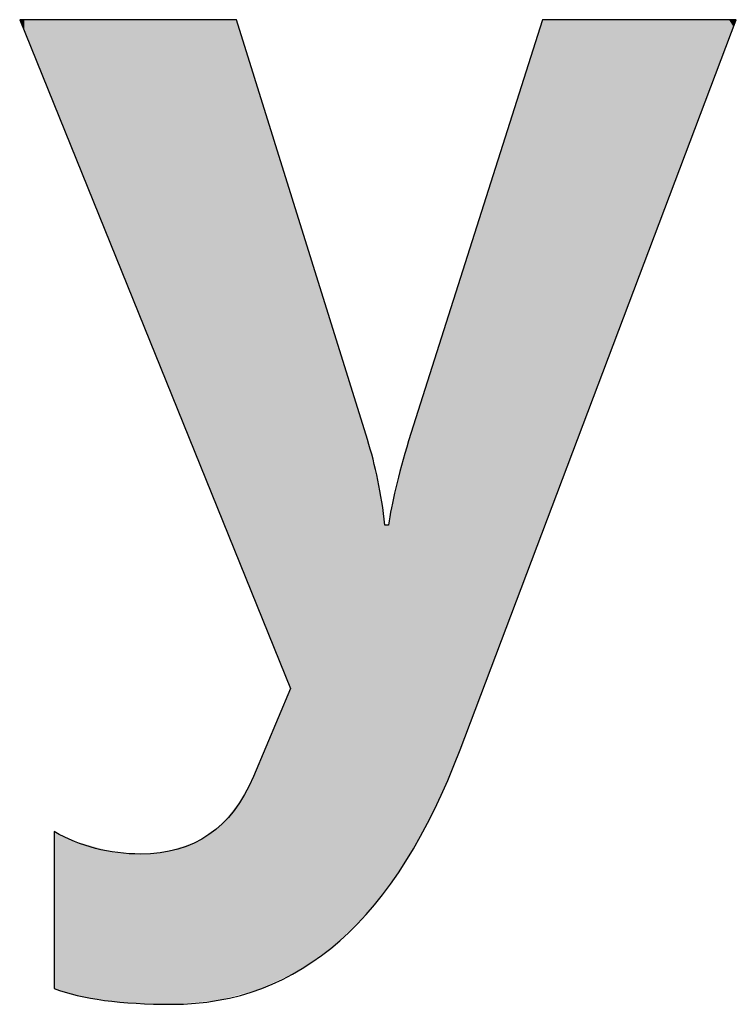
# Model space of a CAD drawing. Extents: x 68 to 125, y 76 to 211.
# Tile 80 of 89: x 102.51 to 103.94, y 202.75 to 204.71. Entities that reach past the tile are written whole.
import ezdxf

# ---------------------------------------------------------------- set-up
doc = ezdxf.new("R2010")
doc.units = 0
doc.layers.add('MAKE2D___U_53EF_U_89C1_U_0', color=7, linetype='CONTINUOUS')

# ---------------------------------------------------------------- blocks, each defined once
blk = doc.blocks.new('*U25')
at = {"layer": 'MAKE2D___U_53EF_U_89C1_U_0', "color": 252}
for points in [[(102.5152, 204.7092), (102.5146, 204.713), (102.5152, 204.713)], [(102.5152, 204.7092), (102.5152, 204.713), (102.5227, 204.6907)], [(102.5227, 204.6907), (102.5152, 204.713), (102.5227, 204.713)], [(102.5227, 204.6907), (102.5227, 204.713), (102.5259, 204.6827)], [(102.5259, 204.6827), (102.5227, 204.713), (102.5259, 204.713)], [(102.5259, 204.6827), (102.5259, 204.713), (102.5458, 204.6337)], [(102.5458, 204.6337), (102.5259, 204.713), (102.5458, 204.713)], [(102.5458, 204.6337), (102.5458, 204.713), (102.5599, 204.5989)], [(102.5599, 204.5989), (102.5458, 204.713), (102.5599, 204.713)], [(102.5599, 204.5989), (102.5599, 204.713), (102.5734, 204.5654)], [(102.5734, 204.5654), (102.5599, 204.713), (102.5734, 204.713)], [(102.5734, 204.5654), (102.5734, 204.713), (102.5824, 204.5432)], [(102.5824, 204.5432), (102.5734, 204.713), (102.5824, 204.713)], [(102.5824, 204.5432), (102.5824, 204.713), (102.5844, 204.5383)], [(102.5844, 204.5383), (102.5824, 204.713), (102.5844, 204.713)], [(102.5844, 204.5383), (102.5844, 204.713), (102.5945, 204.5135)], [(102.5945, 204.5135), (102.5844, 204.713), (102.5945, 204.713)], [(102.5945, 204.5135), (102.5945, 204.713), (102.6076, 204.4811)], [(102.6076, 204.4811), (102.5945, 204.713), (102.6076, 204.713)], [(102.6076, 204.4811), (102.6076, 204.713), (102.616, 204.4603)], [(102.616, 204.4603), (102.6076, 204.713), (102.616, 204.713)], [(102.616, 204.4603), (102.616, 204.713), (102.6174, 204.4567)], [(102.6174, 204.4567), (102.616, 204.713), (102.6174, 204.713)], [(102.6174, 204.4567), (102.6174, 204.713), (102.6182, 204.4549)], [(102.6182, 204.4549), (102.6174, 204.713), (102.6182, 204.713)], [(102.6182, 204.4549), (102.6182, 204.713), (102.6469, 204.3839)], [(102.6469, 204.3839), (102.6182, 204.713), (102.6469, 204.713)], [(102.6469, 204.3839), (102.6469, 204.713), (102.6646, 204.3401)], [(102.6646, 204.3401), (102.6469, 204.713), (102.6646, 204.713)], [(102.6646, 204.3401), (102.6646, 204.713), (102.6893, 204.2793)], [(102.6893, 204.2793), (102.6646, 204.713), (102.6893, 204.713)], [(102.6893, 204.2793), (102.6893, 204.713), (102.6902, 204.2771)], [(102.6902, 204.2771), (102.6893, 204.713), (102.6902, 204.713)], [(102.6902, 204.2771), (102.6902, 204.713), (102.6976, 204.2588)], [(102.6976, 204.2588), (102.6902, 204.713), (102.6976, 204.713)], [(102.6976, 204.2588), (102.6976, 204.713), (102.7207, 204.2016)], [(102.7207, 204.2016), (102.6976, 204.713), (102.7207, 204.713)], [(102.7207, 204.2016), (102.7207, 204.713), (102.7402, 204.1535)], [(102.7402, 204.1535), (102.7207, 204.713), (102.7402, 204.713)], [(102.7402, 204.1535), (102.7402, 204.713), (102.7671, 204.087)], [(102.7671, 204.087), (102.7402, 204.713), (102.7671, 204.713)], [(102.7671, 204.087), (102.7671, 204.713), (102.7832, 204.0474)], [(102.7832, 204.0474), (102.7671, 204.713), (102.7832, 204.713)], [(102.7832, 204.0474), (102.7832, 204.713), (102.7842, 204.0449)], [(102.7842, 204.0449), (102.7832, 204.713), (102.7842, 204.713)], [(102.7842, 204.0449), (102.7842, 204.713), (102.8023, 204.0002)], [(102.8023, 204.0002), (102.7842, 204.713), (102.8023, 204.713)], [(102.8023, 204.0002), (102.8023, 204.713), (102.8223, 203.9508)], [(102.8223, 203.9508), (102.8023, 204.713), (102.8223, 204.713)], [(102.8223, 203.9508), (102.8223, 204.713), (102.8364, 203.9159)], [(102.8364, 203.9159), (102.8223, 204.713), (102.8364, 204.713)], [(102.8364, 203.9159), (102.8364, 204.713), (102.8648, 203.8457)], [(102.8648, 203.8457), (102.8364, 204.713), (102.8648, 204.713)], [(102.8648, 203.8457), (102.8648, 204.713), (102.8762, 203.8177)], [(102.8762, 203.8177), (102.8648, 204.713), (102.8762, 204.713)], [(102.8762, 203.8177), (102.8762, 204.713), (102.8958, 203.7691)], [(102.8958, 203.7691), (102.8762, 204.713), (102.8958, 204.713)], [(102.8958, 203.7691), (102.8958, 204.713), (102.9089, 203.7369)], [(102.9089, 203.7369), (102.8958, 204.713), (102.9089, 204.713)], [(102.9089, 203.7369), (102.9089, 204.713), (102.917, 203.7168)], [(102.917, 203.7168), (102.9089, 204.713), (102.917, 204.713)], [(102.917, 203.7168), (102.917, 204.713), (102.9194, 203.7109)], [(102.9194, 203.7109), (102.917, 204.713), (102.9194, 204.713)], [(102.9194, 203.7109), (102.9194, 204.713), (102.9347, 203.6732)], [(102.9347, 203.6732), (102.9194, 204.713), (102.9347, 204.713)], [(102.9347, 203.6732), (102.9347, 204.713), (102.9458, 203.6458)], [(102.9458, 203.6458), (102.9347, 204.713), (102.9458, 204.7116)], [(102.9458, 203.6458), (102.9458, 204.7116), (102.9503, 203.6346)], [(102.9503, 203.6346), (102.9458, 204.7116), (102.9503, 204.697)], [(103.552, 203.6872), (103.5493, 204.6975), (103.552, 204.7057)], [(103.5543, 203.6934), (103.552, 204.7057), (103.5543, 204.713)], [(103.552, 203.6872), (103.552, 204.7057), (103.5543, 203.6934)], [(103.5543, 203.6934), (103.5543, 204.713), (103.5586, 203.7048)], [(103.5586, 203.7048), (103.5543, 204.713), (103.5586, 204.713)], [(103.5586, 203.7048), (103.5586, 204.713), (103.5872, 203.7803)], [(103.5872, 203.7803), (103.5586, 204.713), (103.5872, 204.713)], [(103.5872, 203.7803), (103.5872, 204.713), (103.595, 203.8011)], [(103.595, 203.8011), (103.5872, 204.713), (103.595, 204.713)], [(103.595, 203.8011), (103.595, 204.713), (103.6361, 203.9096)], [(103.6361, 203.9096), (103.595, 204.713), (103.6361, 204.713)], [(103.6361, 203.9096), (103.6361, 204.713), (103.6909, 204.0545)], [(103.6909, 204.0545), (103.6361, 204.713), (103.6909, 204.713)], [(103.6909, 204.0545), (103.6909, 204.713), (103.7653, 204.2509)], [(103.7653, 204.2509), (103.6909, 204.713), (103.7653, 204.713)], [(103.7653, 204.2509), (103.7653, 204.713), (103.784, 204.3005)], [(103.784, 204.3005), (103.7653, 204.713), (103.784, 204.713)], [(103.784, 204.3005), (103.784, 204.713), (103.8262, 204.4119)], [(103.8262, 204.4119), (103.784, 204.713), (103.8262, 204.713)], [(103.8262, 204.4119), (103.8262, 204.713), (103.8306, 204.4235)], [(103.8306, 204.4235), (103.8262, 204.713), (103.8306, 204.713)], [(103.8306, 204.4235), (103.8306, 204.713), (103.8637, 204.511)], [(103.8637, 204.511), (103.8306, 204.713), (103.8637, 204.713)], [(103.8637, 204.511), (103.8637, 204.713), (103.8865, 204.5712)], [(103.8865, 204.5712), (103.8637, 204.713), (103.8865, 204.713)], [(103.8865, 204.5712), (103.8865, 204.713), (103.8951, 204.5941)], [(103.8951, 204.5941), (103.8865, 204.713), (103.8951, 204.713)], [(103.8951, 204.5941), (103.8951, 204.713), (103.9192, 204.6578)], [(103.9192, 204.6578), (103.8951, 204.713), (103.9192, 204.713)], [(103.9192, 204.6578), (103.9192, 204.713), (103.9255, 204.6743)], [(103.9255, 204.6743), (103.9192, 204.713), (103.9255, 204.713)], [(103.9255, 204.6743), (103.9255, 204.713), (103.9347, 204.6986)], [(103.9347, 204.6986), (103.9255, 204.713), (103.9347, 204.713)], [(103.9347, 204.6986), (103.9347, 204.713), (103.9401, 204.713)], [(102.9503, 203.6346), (102.9503, 204.697), (102.9588, 203.6137)], [(102.9588, 203.6137), (102.9503, 204.697), (102.9588, 204.6699)], [(103.5448, 203.6683), (103.5333, 204.6472), (103.5448, 204.6832)], [(103.5493, 203.6803), (103.5448, 204.6832), (103.5493, 204.6975)], [(103.5448, 203.6683), (103.5448, 204.6832), (103.5493, 203.6803)], [(103.5493, 203.6803), (103.5493, 204.6975), (103.552, 203.6872)], [(102.9588, 203.6137), (102.9588, 204.6699), (102.9589, 203.6133)], [(102.9589, 203.6133), (102.9588, 204.6699), (102.9589, 204.6694)], [(102.9589, 203.6133), (102.9589, 204.6694), (102.9594, 203.6123)], [(102.9594, 203.6123), (102.9589, 204.6694), (102.9594, 204.6681)], [(102.9594, 203.6123), (102.9594, 204.6681), (102.9722, 203.5804)], [(102.9722, 203.5804), (102.9594, 204.6681), (102.9722, 204.6267)], [(103.5333, 203.6381), (103.5183, 204.6), (103.5333, 204.6472)], [(103.5333, 203.6381), (103.5333, 204.6472), (103.5448, 203.6683)], [(102.9722, 203.5804), (102.9722, 204.6267), (102.976, 203.5711)], [(102.976, 203.5711), (102.9722, 204.6267), (102.976, 204.6146)], [(102.976, 203.5711), (102.976, 204.6146), (102.9794, 203.5628)], [(102.9794, 203.5628), (102.976, 204.6146), (102.9794, 204.6038)], [(102.9794, 203.5628), (102.9794, 204.6038), (102.9809, 203.559)], [(102.9809, 203.559), (102.9794, 204.6038), (102.9809, 204.5988)], [(103.5183, 203.5984), (103.5069, 204.564), (103.5183, 204.6)], [(103.5183, 203.5984), (103.5183, 204.6), (103.5333, 203.6381)], [(102.9809, 203.559), (102.9809, 204.5988), (102.9876, 203.5426)], [(102.9876, 203.5426), (102.9809, 204.5988), (102.9876, 204.5776)], [(102.9876, 203.5426), (102.9876, 204.5776), (102.9884, 203.5406)], [(102.9884, 203.5406), (102.9876, 204.5776), (102.9884, 204.575)], [(102.9884, 203.5406), (102.9884, 204.575), (102.9903, 203.5359)], [(102.9903, 203.5359), (102.9884, 204.575), (102.9903, 204.5689)], [(102.9903, 203.5359), (102.9903, 204.5689), (102.9929, 203.5294)], [(102.9929, 203.5294), (102.9903, 204.5689), (102.9929, 204.5603)], [(103.5069, 203.5682), (103.5003, 204.5434), (103.5069, 204.564)], [(103.5069, 203.5682), (103.5069, 204.564), (103.5183, 203.5984)], [(102.9929, 203.5294), (102.9929, 204.5603), (102.9977, 203.5176)], [(102.9977, 203.5176), (102.9929, 204.5603), (102.9977, 204.5451)], [(102.9977, 203.5176), (102.9977, 204.5451), (103.0206, 203.4611)], [(103.0206, 203.4611), (102.9977, 204.5451), (103.0206, 204.4717)], [(103.5003, 203.5508), (103.4691, 204.445), (103.5003, 204.5434)], [(103.5003, 203.5508), (103.5003, 204.5434), (103.5069, 203.5682)], [(103.0206, 203.4611), (103.0206, 204.4717), (103.0228, 203.4557)], [(103.0228, 203.4557), (103.0206, 204.4717), (103.0228, 204.4646)], [(103.0228, 203.4557), (103.0228, 204.4646), (103.0278, 203.4433)], [(103.0278, 203.4433), (103.0228, 204.4646), (103.0278, 204.4486)], [(103.0278, 203.4433), (103.0278, 204.4486), (103.0404, 203.4121)], [(103.0404, 203.4121), (103.0278, 204.4486), (103.0404, 204.408)], [(103.4691, 203.4682), (103.4581, 204.4104), (103.4691, 204.445)], [(103.4691, 203.4682), (103.4691, 204.445), (103.5003, 203.5508)], [(103.0404, 203.4121), (103.0404, 204.408), (103.0448, 203.4013)], [(103.0448, 203.4013), (103.0404, 204.408), (103.0448, 204.3939)], [(103.4581, 203.4391), (103.4372, 204.3447), (103.4581, 204.4104)], [(103.4581, 203.4391), (103.4581, 204.4104), (103.4691, 203.4682)], [(103.0448, 203.4013), (103.0448, 204.3939), (103.0511, 203.3856)], [(103.0511, 203.3856), (103.0448, 204.3939), (103.0511, 204.3736)], [(103.0511, 203.3856), (103.0511, 204.3736), (103.0511, 203.3782)], [(103.0511, 203.3782), (103.0511, 204.3736), (103.0511, 204.3736)], [(103.0511, 202.8118), (103.0511, 204.3736), (103.0664, 202.819)], [(103.0664, 202.819), (103.0511, 204.3736), (103.0664, 204.3245)], [(103.4372, 203.3839), (103.4125, 204.2672), (103.4372, 204.3447)], [(103.4372, 203.3839), (103.4372, 204.3447), (103.4581, 203.4391)], [(103.0664, 202.819), (103.0664, 204.3245), (103.1176, 202.8548)], [(103.1176, 202.8548), (103.0664, 204.3245), (103.1176, 204.1603)], [(103.4125, 203.3188), (103.3965, 204.2167), (103.4125, 204.2672)], [(103.4125, 203.3188), (103.4125, 204.2672), (103.4372, 203.3839)], [(103.3965, 203.2763), (103.3903, 204.1974), (103.3965, 204.2167)], [(103.3965, 203.2763), (103.3965, 204.2167), (103.4125, 203.3188)], [(103.3903, 203.2601), (103.3687, 204.1295), (103.3903, 204.1974)], [(103.3903, 203.2601), (103.3903, 204.1974), (103.3965, 203.2763)], [(103.1176, 202.8548), (103.1176, 204.1603), (103.1374, 202.8686)], [(103.1374, 202.8686), (103.1176, 204.1603), (103.1374, 204.097)], [(103.3687, 203.2062), (103.3663, 204.1219), (103.3687, 204.1295)], [(103.3687, 203.2062), (103.3687, 204.1295), (103.3903, 203.2601)], [(103.3663, 203.201), (103.3271, 203.9986), (103.3663, 204.1219)], [(103.3663, 203.201), (103.3663, 204.1219), (103.3687, 203.2062)], [(103.1374, 202.8686), (103.1374, 204.097), (103.158, 202.8886)], [(103.158, 202.8886), (103.1374, 204.097), (103.158, 204.0307)], [(103.158, 202.8886), (103.158, 204.0307), (103.1749, 202.9049)], [(103.1749, 202.9049), (103.158, 204.0307), (103.1749, 203.9765)], [(103.3271, 203.1185), (103.3187, 203.9723), (103.3271, 203.9986)], [(103.3271, 203.1185), (103.3271, 203.9986), (103.3663, 203.201)], [(103.1749, 202.9049), (103.1749, 203.9765), (103.1887, 202.9182)], [(103.1887, 202.9182), (103.1749, 203.9765), (103.1887, 203.9322)], [(103.3187, 203.1009), (103.3114, 203.9493), (103.3187, 203.9723)], [(103.3187, 203.1009), (103.3187, 203.9723), (103.3271, 203.1185)], [(103.3114, 203.0888), (103.2992, 203.911), (103.3114, 203.9493)], [(103.3114, 203.0888), (103.3114, 203.9493), (103.3187, 203.1009)], [(103.1887, 202.9182), (103.1887, 203.9322), (103.1988, 202.928)], [(103.1988, 202.928), (103.1887, 203.9322), (103.1988, 203.8997)], [(103.1988, 202.928), (103.1988, 203.8997), (103.203, 202.9321)], [(103.203, 202.9321), (103.1988, 203.8997), (103.203, 203.8862)], [(103.2992, 203.0687), (103.2912, 203.8856), (103.2992, 203.911)], [(103.2992, 203.0687), (103.2992, 203.911), (103.3114, 203.0888)], [(103.203, 202.9321), (103.203, 203.8862), (103.2046, 202.9341)], [(103.2046, 202.9341), (103.203, 203.8862), (103.2046, 203.8811)], [(103.2046, 202.9341), (103.2046, 203.8811), (103.2095, 202.9403)], [(103.2095, 202.9403), (103.2046, 203.8811), (103.2095, 203.8654)], [(103.2878, 203.0498), (103.2812, 203.8528), (103.2878, 203.8751)], [(103.2912, 203.0553), (103.2878, 203.8751), (103.2912, 203.8856)], [(103.2878, 203.0498), (103.2878, 203.8751), (103.2912, 203.0553)], [(103.2912, 203.0553), (103.2912, 203.8856), (103.2992, 203.0687)], [(103.2095, 202.9403), (103.2095, 203.8654), (103.2196, 202.9533)], [(103.2196, 202.9533), (103.2095, 203.8654), (103.2196, 203.8281)], [(103.2812, 203.0389), (103.269, 203.8084), (103.2812, 203.8528)], [(103.2812, 203.0389), (103.2812, 203.8528), (103.2878, 203.0498)], [(103.2196, 202.9533), (103.2196, 203.8281), (103.2354, 202.9735)], [(103.2354, 202.9735), (103.2196, 203.8281), (103.2354, 203.7476)], [(103.269, 203.0186), (103.2635, 203.784), (103.269, 203.8084)], [(103.269, 203.0186), (103.269, 203.8084), (103.2812, 203.0389)], [(103.2635, 203.0096), (103.252, 203.7327), (103.2635, 203.784)], [(103.2635, 203.0096), (103.2635, 203.784), (103.269, 203.0186)], [(103.2354, 202.9735), (103.2354, 203.7476), (103.2408, 202.9804)], [(103.2408, 202.9804), (103.2354, 203.7476), (103.2408, 203.7074)], [(103.252, 202.9948), (103.2493, 203.7165), (103.252, 203.7327)], [(103.252, 202.9948), (103.252, 203.7327), (103.2635, 203.0096)], [(103.2408, 202.9804), (103.2408, 203.7074), (103.2419, 202.9819)], [(103.2419, 202.9819), (103.2408, 203.7074), (103.2419, 203.7074)], [(103.2419, 202.9819), (103.2419, 203.7074), (103.2466, 202.9879)], [(103.2466, 202.9879), (103.2419, 203.7074), (103.2466, 203.7074)], [(103.2466, 202.9879), (103.2466, 203.7074), (103.248, 202.9896)], [(103.248, 202.9896), (103.2466, 203.7074), (103.248, 203.7074)], [(103.2493, 202.9914), (103.248, 203.7074), (103.2493, 203.7165)], [(103.248, 202.9896), (103.248, 203.7074), (103.2493, 202.9914)], [(103.2493, 202.9914), (103.2493, 203.7165), (103.252, 202.9948)], [(103.0511, 202.8118), (103.0448, 203.3631), (103.0511, 203.3781)], [(103.0511, 202.8118), (103.0511, 203.3781), (103.0511, 203.3782)], [(103.0511, 202.8118), (103.0511, 203.3781), (103.0511, 202.8118)], [(103.0404, 202.8068), (103.0278, 203.3226), (103.0404, 203.3526)], [(103.0448, 202.8089), (103.0404, 203.3526), (103.0448, 203.3631)], [(103.0404, 202.8068), (103.0404, 203.3526), (103.0448, 202.8089)], [(103.0448, 202.8089), (103.0448, 203.3631), (103.0511, 202.8118)], [(103.0228, 202.7985), (103.0206, 203.3055), (103.0228, 203.3107)], [(103.0278, 202.8009), (103.0228, 203.3107), (103.0278, 203.3226)], [(103.0228, 202.7985), (103.0228, 203.3107), (103.0278, 202.8009)], [(103.0278, 202.8009), (103.0278, 203.3226), (103.0404, 202.8068)], [(103.0206, 202.7975), (102.9977, 203.2511), (103.0206, 203.3055)], [(103.0206, 202.7975), (103.0206, 203.3055), (103.0228, 202.7985)], [(102.9977, 202.7868), (102.9929, 203.2398), (102.9977, 203.2511)], [(102.9977, 202.7868), (102.9977, 203.2511), (103.0206, 202.7975)], [(102.9884, 202.7828), (102.9876, 203.227), (102.9884, 203.2289)], [(102.9903, 202.7833), (102.9884, 203.2289), (102.9903, 203.2335)], [(102.9884, 202.7828), (102.9884, 203.2289), (102.9903, 202.7833)], [(102.9929, 202.7845), (102.9903, 203.2335), (102.9929, 203.2398)], [(102.9903, 202.7833), (102.9903, 203.2335), (102.9929, 202.7845)], [(102.9929, 202.7845), (102.9929, 203.2398), (102.9977, 202.7868)], [(102.9809, 202.7808), (102.9794, 203.2076), (102.9809, 203.2113)], [(102.9876, 202.7826), (102.9809, 203.2113), (102.9876, 203.227)], [(102.9809, 202.7808), (102.9809, 203.2113), (102.9876, 202.7826)], [(102.9876, 202.7826), (102.9876, 203.227), (102.9884, 202.7828)], [(102.9722, 202.7785), (102.9594, 203.1675), (102.9722, 203.1925)], [(102.976, 202.7795), (102.9722, 203.1925), (102.976, 203.1998)], [(102.9722, 202.7785), (102.9722, 203.1925), (102.976, 202.7795)], [(102.9794, 202.7804), (102.976, 203.1998), (102.9794, 203.2076)], [(102.976, 202.7795), (102.976, 203.1998), (102.9794, 202.7804)], [(102.9794, 202.7804), (102.9794, 203.2076), (102.9809, 202.7808)], [(102.9458, 202.7714), (102.9347, 203.1356), (102.9458, 203.1498)], [(102.9503, 202.7726), (102.9458, 203.1498), (102.9503, 203.1556)], [(102.9458, 202.7714), (102.9458, 203.1498), (102.9503, 202.7726)], [(102.9588, 202.7749), (102.9503, 203.1556), (102.9588, 203.1664)], [(102.9503, 202.7726), (102.9503, 203.1556), (102.9588, 202.7749)], [(102.9589, 202.7749), (102.9588, 203.1664), (102.9589, 203.1666)], [(102.9588, 202.7749), (102.9588, 203.1664), (102.9589, 202.7749)], [(102.9594, 202.775), (102.9589, 203.1666), (102.9594, 203.1675)], [(102.9589, 202.7749), (102.9589, 203.1666), (102.9594, 202.775)], [(102.9594, 202.775), (102.9594, 203.1675), (102.9722, 202.7785)], [(102.9347, 202.7684), (102.9194, 203.116), (102.9347, 203.1356)], [(102.9347, 202.7684), (102.9347, 203.1356), (102.9458, 202.7714)], [(102.917, 202.7637), (102.9089, 203.1072), (102.917, 203.1129)], [(102.9194, 202.7643), (102.917, 203.1129), (102.9194, 203.116)], [(102.917, 202.7637), (102.917, 203.1129), (102.9194, 202.7643)], [(102.9194, 202.7643), (102.9194, 203.116), (102.9347, 202.7684)], [(102.5824, 202.7869), (102.5824, 203.097), (102.5844, 202.7842)], [(102.5844, 202.7842), (102.5824, 203.097), (102.5844, 203.096)], [(102.5844, 202.7842), (102.5844, 203.096), (102.5945, 202.7807)], [(102.5945, 202.7807), (102.5844, 203.096), (102.5945, 203.0911)], [(102.5945, 202.7807), (102.5945, 203.0911), (102.6076, 202.7768)], [(102.6076, 202.7768), (102.5945, 203.0911), (102.6076, 203.0847)], [(102.8958, 202.7603), (102.8762, 203.0842), (102.8958, 203.098)], [(102.9089, 202.7615), (102.8958, 203.098), (102.9089, 203.1072)], [(102.8958, 202.7603), (102.8958, 203.098), (102.9089, 202.7615)], [(102.9089, 202.7615), (102.9089, 203.1072), (102.917, 202.7637)], [(102.6076, 202.7768), (102.6076, 203.0847), (102.616, 202.7743)], [(102.616, 202.7743), (102.6076, 203.0847), (102.616, 203.0805)], [(102.616, 202.7743), (102.616, 203.0805), (102.6174, 202.774)], [(102.6174, 202.774), (102.616, 203.0805), (102.6174, 203.0798)], [(102.6174, 202.774), (102.6174, 203.0798), (102.6182, 202.7739)], [(102.6182, 202.7739), (102.6174, 203.0798), (102.6182, 203.0796)], [(102.6182, 202.7739), (102.6182, 203.0796), (102.6469, 202.7678)], [(102.6469, 202.7678), (102.6182, 203.0796), (102.6469, 203.0714)], [(102.6469, 202.7678), (102.6469, 203.0714), (102.6646, 202.7641)], [(102.6646, 202.7641), (102.6469, 203.0714), (102.6646, 203.0664)], [(102.8648, 202.7575), (102.8364, 203.0672), (102.8648, 203.0762)], [(102.8762, 202.7585), (102.8648, 203.0762), (102.8762, 203.0842)], [(102.8648, 202.7575), (102.8648, 203.0762), (102.8762, 202.7585)], [(102.8762, 202.7585), (102.8762, 203.0842), (102.8958, 202.7603)], [(102.6646, 202.7641), (102.6646, 203.0664), (102.6893, 202.7611)], [(102.6893, 202.7611), (102.6646, 203.0664), (102.6893, 203.0594)], [(102.6893, 202.7611), (102.6893, 203.0594), (102.6902, 202.761)], [(102.6902, 202.761), (102.6893, 203.0594), (102.6902, 203.0591)], [(102.6902, 202.761), (102.6902, 203.0591), (102.6976, 202.7601)], [(102.6976, 202.7601), (102.6902, 203.0591), (102.6976, 203.057)], [(102.6976, 202.7601), (102.6976, 203.057), (102.7207, 202.7573)], [(102.7207, 202.7573), (102.6976, 203.057), (102.7207, 203.0548)], [(102.7207, 202.7573), (102.7207, 203.0548), (102.7402, 202.7563)], [(102.7402, 202.7563), (102.7207, 203.0548), (102.7402, 203.0529)], [(102.7402, 202.7563), (102.7402, 203.0529), (102.7671, 202.7549)], [(102.7671, 202.7549), (102.7402, 203.0529), (102.7671, 203.0529)], [(102.7832, 202.754), (102.7671, 203.0529), (102.7832, 203.0545)], [(102.7671, 202.7549), (102.7671, 203.0529), (102.7832, 202.754)], [(102.7842, 202.754), (102.7832, 203.0545), (102.7842, 203.0546)], [(102.7832, 202.754), (102.7832, 203.0545), (102.7842, 202.754)], [(102.8023, 202.7538), (102.7842, 203.0546), (102.8023, 203.0564)], [(102.7842, 202.754), (102.7842, 203.0546), (102.8023, 202.7538)], [(102.8223, 202.7536), (102.8023, 203.0564), (102.8223, 203.0627)], [(102.8023, 202.7538), (102.8023, 203.0564), (102.8223, 202.7536)], [(102.8364, 202.7549), (102.8223, 203.0627), (102.8364, 203.0672)], [(102.8223, 202.7536), (102.8223, 203.0627), (102.8364, 202.7549)], [(102.8364, 202.7549), (102.8364, 203.0672), (102.8648, 202.7575)]]:
    blk.add_solid(points, dxfattribs=at)
blk = doc.blocks.new('BLOCK_2')
at = {"layer": 'MAKE2D___U_53EF_U_89C1_U_0'}
blk.add_open_spline([(103.9401, 204.713), (103.9401, 204.713), (103.3903, 203.26), (103.3903, 203.26), (103.2625, 202.9224), (103.0711, 202.7536), (102.8163, 202.7536), (102.7159, 202.7536), (102.6379, 202.7641), (102.5824, 202.7849), (102.5824, 202.7849), (102.5824, 203.0972), (102.5824, 203.0972), (102.6346, 203.0675), (102.6921, 203.0526), (102.7548, 203.0526), (102.8609, 203.0526), (102.9357, 203.1041), (102.9791, 203.207), (102.9791, 203.207), (103.0527, 203.3818), (103.0527, 203.3818), (103.0527, 203.3818), (102.5137, 204.713), (102.5137, 204.713), (102.5137, 204.713), (102.9454, 204.713), (102.9454, 204.713), (102.9454, 204.713), (103.2058, 203.8774), (103.2058, 203.8774), (103.2218, 203.8267), (103.2335, 203.7701), (103.2408, 203.7074), (103.2408, 203.7074), (103.248, 203.7074), (103.248, 203.7074), (103.2537, 203.7499), (103.267, 203.8059), (103.2878, 203.875), (103.2878, 203.875), (103.5543, 204.713), (103.5543, 204.713), (103.5543, 204.713), (103.9401, 204.713), (103.9401, 204.713)], degree=3, knots=[0, 0, 0, 0, 1, 1, 1, 2, 2, 2, 3, 3, 3, 4, 4, 4, 5, 5, 5, 6, 6, 6, 7, 7, 7, 8, 8, 8, 9, 9, 9, 10, 10, 10, 11, 11, 11, 12, 12, 12, 13, 13, 13, 14, 14, 14, 15, 15, 15, 15], dxfattribs=at)
at = {"layer": 'MAKE2D___U_53EF_U_89C1_U_0', "color": 252}
blk.add_blockref('*U25', (0, 0), dxfattribs=at)

msp = doc.modelspace()

# ---------------------------------------------------------------- block references
at = {"layer": 'MAKE2D___U_53EF_U_89C1_U_0'}
msp.add_blockref('BLOCK_2', (0, 0), dxfattribs=at)

doc.saveas('drawing.dxf')
